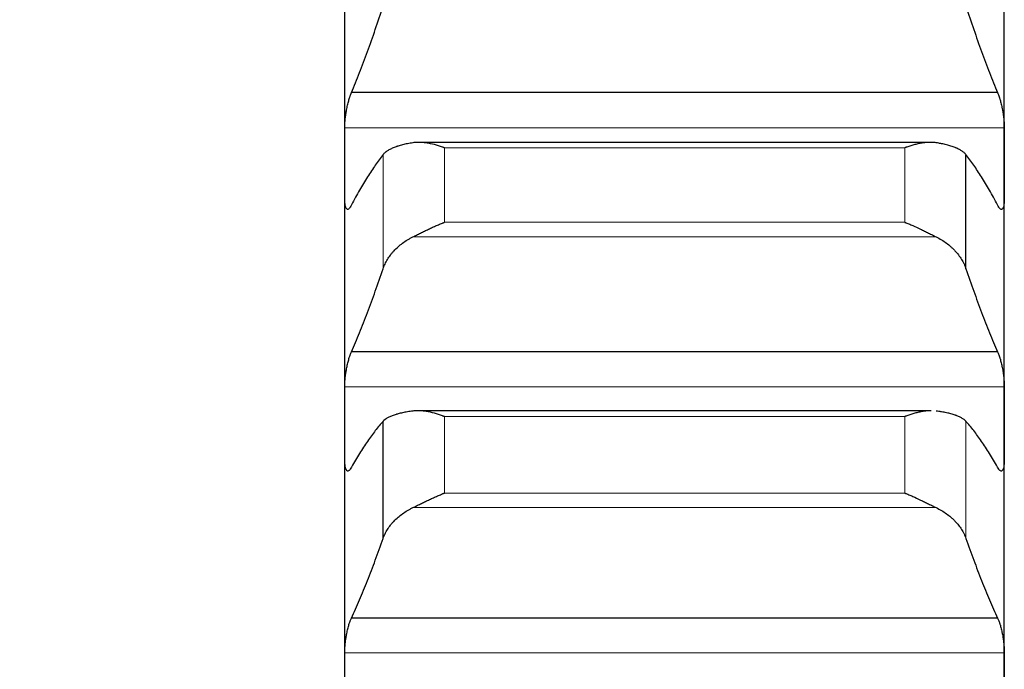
# Model space of a CAD drawing. Header units: inches. Extents: x 0 to 17820, y -10 to 12600.
# Tile 135 of 256: x 6428 to 6505, y 9047 to 9098. Entities that reach past the tile are written whole.
import ezdxf

# ---------------------------------------------------------------- set-up
doc = ezdxf.new("R2010")
doc.units = ezdxf.units.IN
doc.layers.add('1', color=7, linetype='Continuous', true_color=0xffffff)
doc.layers.add('254', color=7, linetype='Continuous', true_color=0xffffff)
doc.styles.add('latin_extended', font='simplex.shx')
doc.dimstyles.get("Standard").update_dxf_attribs({"dimtxt": 0.18, "dimasz": 0.18, "dimexe": 0.18, "dimexo": 0.0625, "dimgap": 0.09, "dimtad": 0, "dimtih": 1, "dimtoh": 1, "dimdec": 4, "dimzin": 0, "dimdsep": 46, "dimtxsty": 'Standard', "dimcen": 0.09, "dimadec": 0, "dimazin": 0, "dimtfac": 1, "dimtdec": 4, "dimtofl": 0, "dimtmove": 0, "dimatfit": 3, "dimfxl": 1, "dimtolj": 1, "dimtzin": 0, "dimarcsym": 0})

# ---------------------------------------------------------------- blocks, each defined once
blk = doc.blocks.new('_U1')
at = {"layer": '254', "color": 3, "linetype": 'Continuous', "lineweight": 13, "transparency": 16777216}
for p, q in [((1291.577, 10505.926), (1291.577, 7002.901)), ((6453.143, 8695.901), (6453.143, 7002.901)), ((1396.577, 7032.901), (6348.143, 7032.901))]:
    blk.add_line(p, q, dxfattribs=at)
at = {"layer": '254', "color": 3, "transparency": 16777216}
for points in [[(1396.577, 7050.401), (1396.577, 7015.401), (1291.577, 7032.901)], [(6348.143, 7015.401), (6348.143, 7050.401), (6453.143, 7032.901)]]:
    blk.add_solid(points, dxfattribs=at)
at = {"layer": 'Defpoints', "color": 0, "transparency": 16777216}
for p in [(1291.577, 10535.926), (6453.143, 8725.901), (6453.143, 7032.901)]:
    blk.add_point(p, dxfattribs=at)
at = {"layer": '254', "color": 2, "lineweight": 13, "transparency": 16777216, "insert": (3697.36, 7190.401), "char_height": 105, "attachment_point": 1, "style": 'latin_extended'}
blk.add_mtext('\\A1;5162', dxfattribs=at)

msp = doc.modelspace()

# ---------------------------------------------------------------- linework, layer by layer
at = {"layer": '1', "color": 2, "linetype": 'Continuous', "lineweight": 25}
for p, q in [((6453.143, 9086.883), (6453.143, 9106.811)), ((6505.143, 9086.883), (6505.143, 9106.811)), ((6504.606, 9092.459), (6453.681, 9092.459)), ((6499.282, 9088.538), (6458.983, 9088.538)), ((6502.117, 9078.565), (6502.117, 9087.568)), ((6453.143, 9066.377), (6453.143, 9086.883)), ((6505.143, 9066.377), (6505.143, 9086.883)), ((6504.606, 9072.01), (6453.681, 9072.01)), ((6499.359, 9067.365), (6458.911, 9067.365)), ((6453.143, 9045.325), (6453.143, 9066.377)), ((6456.17, 9057.285), (6456.17, 9066.528)), ((6505.143, 9045.325), (6505.143, 9066.377)), ((6504.606, 9051.007), (6453.681, 9051.007))]:
    msp.add_line(p, q, dxfattribs=at)
at = {"layer": '1', "color": 110, "linetype": 'Continuous', "lineweight": 13}
for p, q in [((6505.141, 9089.679), (6453.146, 9089.679)), ((6456.17, 9078.565), (6456.17, 9087.568)), ((6497.288, 9088.107), (6460.999, 9088.107)), ((6460.999, 9082.228), (6460.999, 9088.107)), ((6497.288, 9082.228), (6497.288, 9088.107)), ((6497.288, 9082.228), (6460.999, 9082.228)), ((6499.775, 9081.077), (6458.512, 9081.077)), ((6505.141, 9069.251), (6453.146, 9069.251)), ((6497.288, 9066.901), (6460.999, 9066.901)), ((6460.999, 9060.866), (6460.999, 9066.901)), ((6497.288, 9060.866), (6497.288, 9066.901)), ((6502.117, 9057.285), (6502.117, 9066.528)), ((6497.288, 9060.866), (6460.999, 9060.866)), ((6499.775, 9059.716), (6458.512, 9059.716)), ((6505.141, 9048.273), (6453.146, 9048.273))]:
    msp.add_line(p, q, dxfattribs=at)
at = {"layer": '1', "color": 2, "linetype": 'Continuous', "lineweight": 25}
for points in [[(6453.681, 9092.459), (6453.892, 9092.971), (6454.312, 9094.025), (6454.937, 9095.688), (6455.556, 9097.435), (6455.966, 9098.655), (6456.17, 9099.28)], [(6502.117, 9099.28), (6502.321, 9098.655), (6502.731, 9097.435), (6503.35, 9095.688), (6503.975, 9094.025), (6504.395, 9092.971), (6504.606, 9092.459)], [(6453.143, 9086.883), (6453.143, 9087.815), (6453.144, 9088.747), (6453.146, 9089.679)], [(6505.141, 9089.679), (6505.143, 9088.747), (6505.143, 9087.815), (6505.143, 9086.883)], [(6456.17, 9087.568), (6455.966, 9087.311), (6455.556, 9086.76), (6454.937, 9085.824), (6454.312, 9084.781), (6453.892, 9084.013), (6453.681, 9083.611)], [(6504.606, 9083.611), (6504.395, 9084.013), (6503.975, 9084.781), (6503.35, 9085.824), (6502.731, 9086.76), (6502.321, 9087.311), (6502.117, 9087.568)], [(6453.146, 9084.086), (6453.144, 9085.018), (6453.143, 9085.951), (6453.143, 9086.883)], [(6505.143, 9086.883), (6505.143, 9085.951), (6505.143, 9085.018), (6505.141, 9084.086)], [(6453.681, 9072.01), (6453.892, 9072.498), (6454.312, 9073.504), (6454.937, 9075.099), (6455.556, 9076.781), (6455.966, 9077.96), (6456.17, 9078.565)], [(6502.117, 9078.565), (6502.321, 9077.96), (6502.731, 9076.781), (6503.35, 9075.099), (6503.975, 9073.504), (6504.395, 9072.498), (6504.606, 9072.01)], [(6453.143, 9066.377), (6453.143, 9067.335), (6453.144, 9068.293), (6453.146, 9069.251)], [(6505.141, 9069.251), (6505.143, 9068.293), (6505.143, 9067.335), (6505.143, 9066.377)], [(6453.146, 9063.503), (6453.144, 9064.461), (6453.143, 9065.419), (6453.143, 9066.377)], [(6456.17, 9066.528), (6455.966, 9066.301), (6455.556, 9065.809), (6454.937, 9064.961), (6454.312, 9064.003), (6453.892, 9063.291), (6453.681, 9062.917)], [(6504.606, 9062.917), (6504.395, 9063.291), (6503.975, 9064.003), (6503.35, 9064.961), (6502.731, 9065.809), (6502.321, 9066.301), (6502.117, 9066.528)], [(6505.143, 9066.377), (6505.143, 9065.419), (6505.143, 9064.461), (6505.141, 9063.503)], [(6453.681, 9051.007), (6453.892, 9051.47), (6454.312, 9052.426), (6454.937, 9053.951), (6455.556, 9055.565), (6455.966, 9056.702), (6456.17, 9057.285)], [(6502.117, 9057.285), (6502.321, 9056.702), (6502.731, 9055.565), (6503.35, 9053.951), (6503.975, 9052.426), (6504.395, 9051.47), (6504.606, 9051.007)], [(6453.143, 9045.325), (6453.143, 9046.308), (6453.144, 9047.29), (6453.146, 9048.273)], [(6505.141, 9048.273), (6505.143, 9047.29), (6505.143, 9046.308), (6505.143, 9045.325)]]:
    msp.add_open_spline(points, degree=3, dxfattribs=at)
for points, knots in [([(6453.146, 9089.679), (6453.146, 9089.734), (6453.148, 9089.845), (6453.156, 9090.021), (6453.165, 9090.144), (6453.173, 9090.238), (6453.176, 9090.27), (6453.182, 9090.334), (6453.185, 9090.366), (6453.203, 9090.527), (6453.22, 9090.657), (6453.244, 9090.82), (6453.25, 9090.853), (6453.258, 9090.902), (6453.26, 9090.919), (6453.266, 9090.952), (6453.28, 9091.034), (6453.306, 9091.179), (6453.332, 9091.305), (6453.359, 9091.43), (6453.373, 9091.492), (6453.417, 9091.674), (6453.448, 9091.789), (6453.495, 9091.952), (6453.512, 9092.005), (6453.536, 9092.082), (6453.545, 9092.107), (6453.562, 9092.156), (6453.57, 9092.18), (6453.612, 9092.298), (6453.646, 9092.383), (6453.681, 9092.459)], [0, 0, 0, 0, 0.0625, 0.125, 0.1875, 0.1875, 0.21875, 0.21875, 0.25, 0.25, 0.375, 0.375, 0.40625, 0.40625, 0.421875, 0.421875, 0.4375, 0.5, 0.5625, 0.5625, 0.625, 0.625, 0.75, 0.75, 0.8125, 0.8125, 0.84375, 0.84375, 0.875, 0.875, 1, 1, 1, 1]), ([(6504.606, 9092.459), (6504.64, 9092.383), (6504.675, 9092.298), (6504.725, 9092.158), (6504.741, 9092.11), (6504.766, 9092.033), (6504.774, 9092.007), (6504.791, 9091.954), (6504.799, 9091.927), (6504.839, 9091.79), (6504.869, 9091.675), (6504.913, 9091.495), (6504.927, 9091.433), (6504.947, 9091.339), (6504.954, 9091.307), (6504.967, 9091.244), (6504.973, 9091.212), (6505.005, 9091.052), (6505.027, 9090.922), (6505.052, 9090.759), (6505.057, 9090.726), (6505.066, 9090.66), (6505.07, 9090.627), (6505.083, 9090.529), (6505.091, 9090.464), (6505.112, 9090.272), (6505.122, 9090.147), (6505.131, 9089.995), (6505.133, 9089.965), (6505.136, 9089.906), (6505.137, 9089.876), (6505.14, 9089.79), (6505.141, 9089.734), (6505.141, 9089.679)], [0, 0, 0, 0, 0.125, 0.125, 0.1875, 0.1875, 0.21875, 0.21875, 0.25, 0.25, 0.375, 0.375, 0.4375, 0.4375, 0.46875, 0.46875, 0.5, 0.5, 0.625, 0.625, 0.65625, 0.65625, 0.6875, 0.6875, 0.75, 0.75, 0.875, 0.875, 0.90625, 0.90625, 0.9375, 0.9375, 1, 1, 1, 1]), ([(6458.512, 9088.503), (6458.366, 9088.48), (6458.226, 9088.455), (6457.957, 9088.401), (6457.7, 9088.343), (6457.463, 9088.277), (6457.323, 9088.232), (6457.295, 9088.223), (6457.24, 9088.205), (6457.213, 9088.196), (6457.133, 9088.168), (6457.081, 9088.148), (6456.931, 9088.089), (6456.839, 9088.048), (6456.667, 9087.962), (6456.588, 9087.917), (6456.48, 9087.847), (6456.445, 9087.824), (6456.397, 9087.787), (6456.381, 9087.775), (6456.35, 9087.75), (6456.335, 9087.737), (6456.263, 9087.674), (6456.212, 9087.622), (6456.17, 9087.568)], [0, 0, 0, 0, 0.125, 0.125, 0.25, 0.375, 0.375, 0.40625, 0.40625, 0.4375, 0.4375, 0.5, 0.5, 0.625, 0.625, 0.75, 0.75, 0.8125, 0.8125, 0.84375, 0.84375, 0.875, 0.875, 1, 1, 1, 1]), ([(6460.999, 9088.107), (6460.996, 9088.108), (6460.993, 9088.11), (6460.986, 9088.112), (6460.983, 9088.113), (6460.973, 9088.117), (6460.953, 9088.124), (6460.907, 9088.141), (6460.814, 9088.174), (6460.735, 9088.201), (6460.577, 9088.253), (6460.472, 9088.285), (6460.158, 9088.375), (6459.95, 9088.425), (6459.639, 9088.482), (6459.535, 9088.497), (6459.38, 9088.516), (6459.328, 9088.521), (6459.224, 9088.529), (6459.172, 9088.532), (6459.018, 9088.539), (6458.915, 9088.539), (6458.712, 9088.529), (6458.612, 9088.519), (6458.512, 9088.503)], [0, 0, 0, 0, 0.003906, 0.003906, 0.007813, 0.007813, 0.015625, 0.03125, 0.0625, 0.125, 0.125, 0.25, 0.25, 0.5, 0.5, 0.625, 0.625, 0.6875, 0.6875, 0.75, 0.75, 0.875, 0.875, 1, 1, 1, 1]), ([(6499.775, 9088.503), (6499.675, 9088.519), (6499.575, 9088.529), (6499.374, 9088.539), (6499.273, 9088.539), (6499.069, 9088.531), (6498.966, 9088.522), (6498.76, 9088.498), (6498.655, 9088.483), (6498.446, 9088.445), (6498.341, 9088.423), (6498.131, 9088.373), (6498.026, 9088.345), (6497.816, 9088.285), (6497.71, 9088.253), (6497.552, 9088.201), (6497.473, 9088.174), (6497.38, 9088.141), (6497.334, 9088.124), (6497.314, 9088.117), (6497.301, 9088.112), (6497.294, 9088.11), (6497.288, 9088.107)], [0, 0, 0, 0, 0.125, 0.125, 0.25, 0.25, 0.375, 0.375, 0.5, 0.5, 0.625, 0.625, 0.75, 0.75, 0.875, 0.875, 0.9375, 0.96875, 0.984375, 0.992188, 0.992188, 1, 1, 1, 1]), ([(6502.117, 9087.568), (6502.075, 9087.622), (6502.025, 9087.674), (6501.91, 9087.774), (6501.781, 9087.871), (6501.623, 9087.96), (6501.494, 9088.025), (6501.449, 9088.047), (6501.379, 9088.078), (6501.355, 9088.088), (6501.306, 9088.108), (6501.282, 9088.118), (6501.157, 9088.168), (6500.945, 9088.242), (6500.71, 9088.309), (6500.463, 9088.371), (6500.334, 9088.4), (6500.164, 9088.435), (6500.13, 9088.441), (6500.06, 9088.455), (6499.956, 9088.474), (6499.848, 9088.492), (6499.775, 9088.503)], [0, 0, 0, 0, 0.125, 0.125, 0.25, 0.375, 0.375, 0.4375, 0.4375, 0.46875, 0.46875, 0.5, 0.5, 0.625, 0.75, 0.75, 0.875, 0.875, 0.90625, 0.90625, 0.9375, 1, 1, 1, 1]), ([(6453.681, 9083.611), (6453.646, 9083.537), (6453.612, 9083.474), (6453.562, 9083.397), (6453.545, 9083.373), (6453.521, 9083.343), (6453.513, 9083.333), (6453.496, 9083.316), (6453.488, 9083.308), (6453.448, 9083.271), (6453.418, 9083.255), (6453.374, 9083.248), (6453.36, 9083.249), (6453.34, 9083.255), (6453.333, 9083.258), (6453.32, 9083.265), (6453.313, 9083.269), (6453.282, 9083.295), (6453.26, 9083.328), (6453.235, 9083.385), (6453.23, 9083.397), (6453.221, 9083.423), (6453.217, 9083.437), (6453.204, 9083.481), (6453.196, 9083.512), (6453.175, 9083.616), (6453.165, 9083.695), (6453.155, 9083.809), (6453.154, 9083.832), (6453.151, 9083.88), (6453.15, 9083.905), (6453.147, 9083.98), (6453.146, 9084.032), (6453.146, 9084.086)], [0, 0, 0, 0, 0.125, 0.125, 0.1875, 0.1875, 0.21875, 0.21875, 0.25, 0.25, 0.375, 0.375, 0.4375, 0.4375, 0.46875, 0.46875, 0.5, 0.5, 0.625, 0.625, 0.65625, 0.65625, 0.6875, 0.6875, 0.75, 0.75, 0.875, 0.875, 0.90625, 0.90625, 0.9375, 0.9375, 1, 1, 1, 1]), ([(6505.141, 9084.086), (6505.141, 9084.032), (6505.139, 9083.928), (6505.131, 9083.786), (6505.122, 9083.701), (6505.114, 9083.64), (6505.111, 9083.621), (6505.105, 9083.583), (6505.101, 9083.565), (6505.084, 9083.479), (6505.067, 9083.421), (6505.042, 9083.364), (6505.037, 9083.353), (6505.029, 9083.338), (6505.027, 9083.333), (6505.021, 9083.324), (6505.007, 9083.302), (6504.98, 9083.272), (6504.955, 9083.257), (6504.928, 9083.249), (6504.913, 9083.248), (6504.87, 9083.254), (6504.839, 9083.271), (6504.791, 9083.314), (6504.775, 9083.332), (6504.75, 9083.362), (6504.742, 9083.373), (6504.725, 9083.396), (6504.717, 9083.409), (6504.675, 9083.474), (6504.64, 9083.537), (6504.606, 9083.611)], [0, 0, 0, 0, 0.0625, 0.125, 0.1875, 0.1875, 0.21875, 0.21875, 0.25, 0.25, 0.375, 0.375, 0.40625, 0.40625, 0.421875, 0.421875, 0.4375, 0.5, 0.5625, 0.5625, 0.625, 0.625, 0.75, 0.75, 0.8125, 0.8125, 0.84375, 0.84375, 0.875, 0.875, 1, 1, 1, 1]), ([(6458.512, 9081.077), (6458.612, 9081.126), (6458.712, 9081.176), (6458.913, 9081.277), (6459.014, 9081.328), (6459.218, 9081.431), (6459.321, 9081.482), (6459.527, 9081.584), (6459.632, 9081.635), (6459.841, 9081.735), (6459.946, 9081.784), (6460.156, 9081.88), (6460.261, 9081.927), (6460.471, 9082.018), (6460.576, 9082.063), (6460.735, 9082.126), (6460.814, 9082.158), (6460.907, 9082.193), (6460.953, 9082.211), (6460.973, 9082.218), (6460.986, 9082.223), (6460.993, 9082.226), (6460.999, 9082.228)], [0, 0, 0, 0, 0.125, 0.125, 0.25, 0.25, 0.375, 0.375, 0.5, 0.5, 0.625, 0.625, 0.75, 0.75, 0.875, 0.875, 0.9375, 0.96875, 0.984375, 0.992188, 0.992188, 1, 1, 1, 1]), ([(6497.288, 9082.228), (6497.291, 9082.227), (6497.294, 9082.226), (6497.301, 9082.223), (6497.304, 9082.222), (6497.314, 9082.218), (6497.334, 9082.211), (6497.38, 9082.193), (6497.473, 9082.158), (6497.552, 9082.126), (6497.71, 9082.063), (6497.815, 9082.019), (6498.129, 9081.883), (6498.337, 9081.787), (6498.648, 9081.638), (6498.752, 9081.588), (6498.907, 9081.511), (6498.959, 9081.485), (6499.063, 9081.434), (6499.114, 9081.408), (6499.269, 9081.33), (6499.372, 9081.278), (6499.575, 9081.176), (6499.675, 9081.126), (6499.775, 9081.077)], [0, 0, 0, 0, 0.003906, 0.003906, 0.007813, 0.007813, 0.015625, 0.03125, 0.0625, 0.125, 0.125, 0.25, 0.25, 0.5, 0.5, 0.625, 0.625, 0.6875, 0.6875, 0.75, 0.75, 0.875, 0.875, 1, 1, 1, 1]), ([(6456.17, 9078.565), (6456.212, 9078.691), (6456.262, 9078.816), (6456.377, 9079.06), (6456.506, 9079.301), (6456.664, 9079.534), (6456.793, 9079.705), (6456.838, 9079.762), (6456.908, 9079.846), (6456.932, 9079.874), (6456.981, 9079.929), (6457.005, 9079.956), (6457.13, 9080.091), (6457.341, 9080.299), (6457.577, 9080.491), (6457.824, 9080.674), (6457.953, 9080.762), (6458.123, 9080.865), (6458.157, 9080.886), (6458.227, 9080.926), (6458.331, 9080.985), (6458.439, 9081.041), (6458.512, 9081.077)], [0, 0, 0, 0, 0.125, 0.125, 0.25, 0.375, 0.375, 0.4375, 0.4375, 0.46875, 0.46875, 0.5, 0.5, 0.625, 0.75, 0.75, 0.875, 0.875, 0.90625, 0.90625, 0.9375, 1, 1, 1, 1]), ([(6499.775, 9081.077), (6499.921, 9081.005), (6500.061, 9080.928), (6500.33, 9080.764), (6500.587, 9080.591), (6500.823, 9080.399), (6500.964, 9080.273), (6500.992, 9080.248), (6501.047, 9080.196), (6501.074, 9080.17), (6501.154, 9080.091), (6501.206, 9080.038), (6501.356, 9079.876), (6501.448, 9079.765), (6501.62, 9079.538), (6501.699, 9079.422), (6501.807, 9079.244), (6501.841, 9079.184), (6501.89, 9079.093), (6501.906, 9079.063), (6501.937, 9079.002), (6501.952, 9078.971), (6502.024, 9078.816), (6502.075, 9078.691), (6502.117, 9078.565)], [0, 0, 0, 0, 0.125, 0.125, 0.25, 0.375, 0.375, 0.40625, 0.40625, 0.4375, 0.4375, 0.5, 0.5, 0.625, 0.625, 0.75, 0.75, 0.8125, 0.8125, 0.84375, 0.84375, 0.875, 0.875, 1, 1, 1, 1]), ([(6453.146, 9069.251), (6453.146, 9069.307), (6453.148, 9069.421), (6453.156, 9069.601), (6453.165, 9069.725), (6453.173, 9069.821), (6453.176, 9069.853), (6453.182, 9069.918), (6453.185, 9069.95), (6453.203, 9070.112), (6453.22, 9070.242), (6453.244, 9070.406), (6453.25, 9070.439), (6453.258, 9070.488), (6453.26, 9070.504), (6453.266, 9070.537), (6453.28, 9070.619), (6453.306, 9070.763), (6453.332, 9070.888), (6453.359, 9071.012), (6453.373, 9071.072), (6453.417, 9071.252), (6453.448, 9071.365), (6453.495, 9071.524), (6453.512, 9071.575), (6453.536, 9071.649), (6453.545, 9071.673), (6453.562, 9071.721), (6453.57, 9071.744), (6453.612, 9071.858), (6453.646, 9071.939), (6453.681, 9072.01)], [0, 0, 0, 0, 0.0625, 0.125, 0.1875, 0.1875, 0.21875, 0.21875, 0.25, 0.25, 0.375, 0.375, 0.40625, 0.40625, 0.421875, 0.421875, 0.4375, 0.5, 0.5625, 0.5625, 0.625, 0.625, 0.75, 0.75, 0.8125, 0.8125, 0.84375, 0.84375, 0.875, 0.875, 1, 1, 1, 1]), ([(6504.606, 9072.01), (6504.64, 9071.939), (6504.675, 9071.858), (6504.725, 9071.723), (6504.741, 9071.676), (6504.766, 9071.602), (6504.774, 9071.577), (6504.791, 9071.525), (6504.799, 9071.499), (6504.839, 9071.366), (6504.869, 9071.253), (6504.913, 9071.076), (6504.927, 9071.015), (6504.947, 9070.922), (6504.954, 9070.89), (6504.967, 9070.827), (6504.973, 9070.796), (6505.005, 9070.637), (6505.027, 9070.508), (6505.052, 9070.344), (6505.057, 9070.311), (6505.066, 9070.246), (6505.07, 9070.212), (6505.083, 9070.114), (6505.091, 9070.048), (6505.112, 9069.855), (6505.122, 9069.729), (6505.131, 9069.574), (6505.133, 9069.543), (6505.136, 9069.483), (6505.137, 9069.453), (6505.14, 9069.364), (6505.141, 9069.307), (6505.141, 9069.251)], [0, 0, 0, 0, 0.125, 0.125, 0.1875, 0.1875, 0.21875, 0.21875, 0.25, 0.25, 0.375, 0.375, 0.4375, 0.4375, 0.46875, 0.46875, 0.5, 0.5, 0.625, 0.625, 0.65625, 0.65625, 0.6875, 0.6875, 0.75, 0.75, 0.875, 0.875, 0.90625, 0.90625, 0.9375, 0.9375, 1, 1, 1, 1]), ([(6458.512, 9067.34), (6458.366, 9067.32), (6458.226, 9067.299), (6457.957, 9067.253), (6457.7, 9067.203), (6457.463, 9067.146), (6457.323, 9067.108), (6457.295, 9067.1), (6457.24, 9067.084), (6457.213, 9067.076), (6457.133, 9067.052), (6457.081, 9067.035), (6456.931, 9066.984), (6456.839, 9066.948), (6456.667, 9066.874), (6456.588, 9066.835), (6456.48, 9066.773), (6456.445, 9066.752), (6456.397, 9066.72), (6456.381, 9066.71), (6456.35, 9066.688), (6456.335, 9066.677), (6456.263, 9066.621), (6456.212, 9066.575), (6456.17, 9066.528)], [0, 0, 0, 0, 0.125, 0.125, 0.25, 0.375, 0.375, 0.40625, 0.40625, 0.4375, 0.4375, 0.5, 0.5, 0.625, 0.625, 0.75, 0.75, 0.8125, 0.8125, 0.84375, 0.84375, 0.875, 0.875, 1, 1, 1, 1]), ([(6460.999, 9066.901), (6460.996, 9066.902), (6460.993, 9066.903), (6460.986, 9066.906), (6460.983, 9066.907), (6460.973, 9066.911), (6460.953, 9066.918), (6460.907, 9066.936), (6460.814, 9066.969), (6460.629, 9067.034), (6460.472, 9067.085), (6460.158, 9067.179), (6459.95, 9067.232), (6459.639, 9067.294), (6459.535, 9067.312), (6459.38, 9067.333), (6459.328, 9067.339), (6459.224, 9067.35), (6459.172, 9067.354), (6459.018, 9067.364), (6458.915, 9067.366), (6458.712, 9067.361), (6458.612, 9067.353), (6458.512, 9067.34)], [0, 0, 0, 0, 0.003906, 0.003906, 0.007812, 0.007812, 0.015625, 0.03125, 0.0625, 0.125, 0.25, 0.25, 0.5, 0.5, 0.625, 0.625, 0.6875, 0.6875, 0.75, 0.75, 0.875, 0.875, 1, 1, 1, 1]), ([(6499.368, 9067.365), (6499.302, 9067.364), (6499.237, 9067.362), (6499.069, 9067.352), (6498.966, 9067.341), (6498.76, 9067.313), (6498.655, 9067.296), (6498.446, 9067.254), (6498.341, 9067.23), (6498.131, 9067.177), (6498.026, 9067.148), (6497.816, 9067.085), (6497.71, 9067.051), (6497.552, 9066.997), (6497.473, 9066.969), (6497.38, 9066.935), (6497.334, 9066.918), (6497.314, 9066.911), (6497.301, 9066.906), (6497.294, 9066.903), (6497.288, 9066.901)], [0, 0, 0, 0, 0.09732, 0.09732, 0.247767, 0.247767, 0.398213, 0.398213, 0.54866, 0.54866, 0.699107, 0.699107, 0.849553, 0.849553, 0.924777, 0.962388, 0.981194, 0.990597, 0.990597, 1, 1, 1, 1]), ([(6502.117, 9066.528), (6502.075, 9066.575), (6502.025, 9066.621), (6501.91, 9066.709), (6501.781, 9066.794), (6501.623, 9066.872), (6501.494, 9066.929), (6501.449, 9066.947), (6501.379, 9066.974), (6501.355, 9066.983), (6501.306, 9067.001), (6501.282, 9067.009), (6501.157, 9067.052), (6500.945, 9067.116), (6500.71, 9067.174), (6500.463, 9067.227), (6500.334, 9067.252), (6500.164, 9067.281), (6500.13, 9067.287), (6500.06, 9067.298), (6499.956, 9067.315), (6499.848, 9067.33), (6499.775, 9067.34)], [0, 0, 0, 0, 0.125, 0.125, 0.25, 0.375, 0.375, 0.4375, 0.4375, 0.46875, 0.46875, 0.5, 0.5, 0.625, 0.75, 0.75, 0.875, 0.875, 0.90625, 0.90625, 0.9375, 1, 1, 1, 1]), ([(6453.681, 9062.917), (6453.646, 9062.847), (6453.612, 9062.789), (6453.562, 9062.718), (6453.545, 9062.697), (6453.521, 9062.67), (6453.513, 9062.662), (6453.496, 9062.647), (6453.488, 9062.64), (6453.448, 9062.61), (6453.418, 9062.598), (6453.374, 9062.599), (6453.36, 9062.603), (6453.34, 9062.613), (6453.333, 9062.617), (6453.32, 9062.627), (6453.313, 9062.633), (6453.282, 9062.665), (6453.26, 9062.703), (6453.235, 9062.766), (6453.23, 9062.779), (6453.221, 9062.808), (6453.217, 9062.823), (6453.204, 9062.87), (6453.196, 9062.904), (6453.175, 9063.014), (6453.165, 9063.097), (6453.155, 9063.216), (6453.154, 9063.24), (6453.151, 9063.29), (6453.15, 9063.315), (6453.147, 9063.393), (6453.146, 9063.447), (6453.146, 9063.503)], [0, 0, 0, 0, 0.125, 0.125, 0.1875, 0.1875, 0.21875, 0.21875, 0.25, 0.25, 0.375, 0.375, 0.4375, 0.4375, 0.46875, 0.46875, 0.5, 0.5, 0.625, 0.625, 0.65625, 0.65625, 0.6875, 0.6875, 0.75, 0.75, 0.875, 0.875, 0.90625, 0.90625, 0.9375, 0.9375, 1, 1, 1, 1]), ([(6505.141, 9063.503), (6505.141, 9063.447), (6505.139, 9063.339), (6505.131, 9063.192), (6505.122, 9063.103), (6505.114, 9063.039), (6505.111, 9063.019), (6505.105, 9062.979), (6505.101, 9062.96), (6505.084, 9062.868), (6505.067, 9062.806), (6505.042, 9062.742), (6505.037, 9062.73), (6505.029, 9062.713), (6505.027, 9062.708), (6505.021, 9062.698), (6505.007, 9062.672), (6504.98, 9062.636), (6504.955, 9062.617), (6504.928, 9062.603), (6504.913, 9062.6), (6504.87, 9062.598), (6504.839, 9062.61), (6504.791, 9062.645), (6504.775, 9062.66), (6504.75, 9062.687), (6504.742, 9062.697), (6504.725, 9062.718), (6504.717, 9062.729), (6504.675, 9062.789), (6504.64, 9062.847), (6504.606, 9062.917)], [0, 0, 0, 0, 0.0625, 0.125, 0.1875, 0.1875, 0.21875, 0.21875, 0.25, 0.25, 0.375, 0.375, 0.40625, 0.40625, 0.421875, 0.421875, 0.4375, 0.5, 0.5625, 0.5625, 0.625, 0.625, 0.75, 0.75, 0.8125, 0.8125, 0.84375, 0.84375, 0.875, 0.875, 1, 1, 1, 1]), ([(6458.512, 9059.716), (6458.612, 9059.763), (6458.712, 9059.812), (6458.913, 9059.911), (6459.014, 9059.962), (6459.218, 9060.063), (6459.321, 9060.113), (6459.527, 9060.215), (6459.632, 9060.266), (6459.841, 9060.366), (6459.946, 9060.415), (6460.156, 9060.512), (6460.261, 9060.559), (6460.471, 9060.651), (6460.576, 9060.696), (6460.735, 9060.761), (6460.814, 9060.793), (6460.907, 9060.83), (6460.953, 9060.848), (6460.973, 9060.855), (6460.986, 9060.861), (6460.993, 9060.863), (6460.999, 9060.866)], [0, 0, 0, 0, 0.125, 0.125, 0.25, 0.25, 0.375, 0.375, 0.5, 0.5, 0.625, 0.625, 0.75, 0.75, 0.875, 0.875, 0.9375, 0.96875, 0.984375, 0.992187, 0.992187, 1, 1, 1, 1]), ([(6497.288, 9060.866), (6497.291, 9060.864), (6497.294, 9060.863), (6497.301, 9060.861), (6497.304, 9060.859), (6497.314, 9060.855), (6497.334, 9060.848), (6497.38, 9060.83), (6497.473, 9060.793), (6497.552, 9060.761), (6497.71, 9060.696), (6497.815, 9060.652), (6498.129, 9060.514), (6498.337, 9060.418), (6498.648, 9060.269), (6498.752, 9060.219), (6498.907, 9060.143), (6498.959, 9060.117), (6499.063, 9060.066), (6499.114, 9060.04), (6499.269, 9059.963), (6499.372, 9059.912), (6499.575, 9059.812), (6499.675, 9059.763), (6499.775, 9059.716)], [0, 0, 0, 0, 0.003906, 0.003906, 0.007813, 0.007813, 0.015625, 0.03125, 0.0625, 0.125, 0.125, 0.25, 0.25, 0.5, 0.5, 0.625, 0.625, 0.6875, 0.6875, 0.75, 0.75, 0.875, 0.875, 1, 1, 1, 1]), ([(6456.17, 9057.285), (6456.212, 9057.407), (6456.262, 9057.527), (6456.377, 9057.764), (6456.506, 9057.996), (6456.664, 9058.221), (6456.793, 9058.387), (6456.838, 9058.442), (6456.908, 9058.523), (6456.932, 9058.55), (6456.981, 9058.604), (6457.005, 9058.63), (6457.13, 9058.761), (6457.341, 9058.962), (6457.577, 9059.148), (6457.824, 9059.326), (6457.953, 9059.41), (6458.123, 9059.511), (6458.157, 9059.531), (6458.227, 9059.569), (6458.331, 9059.627), (6458.439, 9059.681), (6458.512, 9059.716)], [0, 0, 0, 0, 0.125, 0.125, 0.25, 0.375, 0.375, 0.4375, 0.4375, 0.46875, 0.46875, 0.5, 0.5, 0.625, 0.75, 0.75, 0.875, 0.875, 0.90625, 0.90625, 0.9375, 1, 1, 1, 1]), ([(6499.775, 9059.716), (6499.921, 9059.646), (6500.061, 9059.572), (6500.33, 9059.413), (6500.587, 9059.245), (6500.823, 9059.059), (6500.964, 9058.937), (6500.992, 9058.912), (6501.047, 9058.863), (6501.074, 9058.837), (6501.154, 9058.761), (6501.206, 9058.709), (6501.356, 9058.553), (6501.448, 9058.445), (6501.62, 9058.226), (6501.699, 9058.114), (6501.807, 9057.941), (6501.841, 9057.883), (6501.89, 9057.796), (6501.906, 9057.766), (6501.937, 9057.707), (6501.952, 9057.677), (6502.024, 9057.528), (6502.075, 9057.407), (6502.117, 9057.285)], [0, 0, 0, 0, 0.125, 0.125, 0.25, 0.375, 0.375, 0.40625, 0.40625, 0.4375, 0.4375, 0.5, 0.5, 0.625, 0.625, 0.75, 0.75, 0.8125, 0.8125, 0.84375, 0.84375, 0.875, 0.875, 1, 1, 1, 1]), ([(6453.146, 9048.273), (6453.146, 9048.33), (6453.148, 9048.447), (6453.156, 9048.63), (6453.165, 9048.756), (6453.173, 9048.852), (6453.176, 9048.885), (6453.182, 9048.95), (6453.185, 9048.983), (6453.203, 9049.146), (6453.22, 9049.276), (6453.244, 9049.44), (6453.25, 9049.472), (6453.258, 9049.522), (6453.26, 9049.538), (6453.266, 9049.571), (6453.28, 9049.652), (6453.306, 9049.795), (6453.332, 9049.919), (6453.359, 9050.041), (6453.373, 9050.1), (6453.417, 9050.277), (6453.448, 9050.387), (6453.495, 9050.541), (6453.512, 9050.591), (6453.536, 9050.663), (6453.545, 9050.686), (6453.562, 9050.732), (6453.57, 9050.754), (6453.612, 9050.863), (6453.646, 9050.94), (6453.681, 9051.007)], [0, 0, 0, 0, 0.0625, 0.125, 0.1875, 0.1875, 0.21875, 0.21875, 0.25, 0.25, 0.375, 0.375, 0.40625, 0.40625, 0.421875, 0.421875, 0.4375, 0.5, 0.5625, 0.5625, 0.625, 0.625, 0.75, 0.75, 0.8125, 0.8125, 0.84375, 0.84375, 0.875, 0.875, 1, 1, 1, 1]), ([(6504.606, 9051.007), (6504.64, 9050.94), (6504.675, 9050.863), (6504.725, 9050.734), (6504.741, 9050.689), (6504.766, 9050.617), (6504.774, 9050.593), (6504.791, 9050.543), (6504.799, 9050.517), (6504.839, 9050.388), (6504.869, 9050.278), (6504.913, 9050.104), (6504.927, 9050.044), (6504.947, 9049.952), (6504.954, 9049.921), (6504.967, 9049.858), (6504.973, 9049.827), (6505.005, 9049.67), (6505.027, 9049.541), (6505.052, 9049.378), (6505.057, 9049.345), (6505.066, 9049.279), (6505.07, 9049.246), (6505.083, 9049.147), (6505.091, 9049.082), (6505.112, 9048.887), (6505.122, 9048.759), (6505.131, 9048.603), (6505.133, 9048.571), (6505.136, 9048.51), (6505.137, 9048.479), (6505.14, 9048.389), (6505.141, 9048.33), (6505.141, 9048.273)], [0, 0, 0, 0, 0.125, 0.125, 0.1875, 0.1875, 0.21875, 0.21875, 0.25, 0.25, 0.375, 0.375, 0.4375, 0.4375, 0.46875, 0.46875, 0.5, 0.5, 0.625, 0.625, 0.65625, 0.65625, 0.6875, 0.6875, 0.75, 0.75, 0.875, 0.875, 0.90625, 0.90625, 0.9375, 0.9375, 1, 1, 1, 1])]:
    msp.add_open_spline(points, degree=3, knots=knots, dxfattribs=at)

# ---------------------------------------------------------------- dimensions: what is measured, and where the dimension line sits
at = {"layer": '254', "color": 2, "linetype": 'Continuous', "lineweight": 13}
dim = msp.add_linear_dim(base=(6453.143, 7032.901), p1=(1291.577, 10535.926), p2=(6453.143, 8725.901), dimstyle='Standard', override={"dimscale": 30, "dimtxt": 3.5, "dimasz": 3.5, "dimexe": 1, "dimexo": 1, "dimgap": 1.75, "dimtad": 1, "dimtih": 1, "dimtoh": 0, "dimdec": 0, "dimlfac": 1, "dimzin": 8, "dimdsep": 46, "dimlunit": 2, "dimtxsty": 'latin_extended', "dimsah": 1, "dimse1": 0, "dimse2": 0, "dimsd1": 0, "dimsd2": 0, "dimclrd": 3, "dimclre": 3, "dimclrt": 2, "dimtol": 0, "dimtm": -0.1, "dimtfac": 0.714286, "dimtdec": 3, "dimtofl": 1, "dimtmove": 0, "dimtzin": 8, "dimlwd": 13, "dimlwe": 13}, dxfattribs=at)
dim.commit()
dim.dimension.update_dxf_attribs({"geometry": '_U1', "text_midpoint": (3872.36, 7032.901), "dimtype": 160})

doc.saveas('drawing.dxf')
